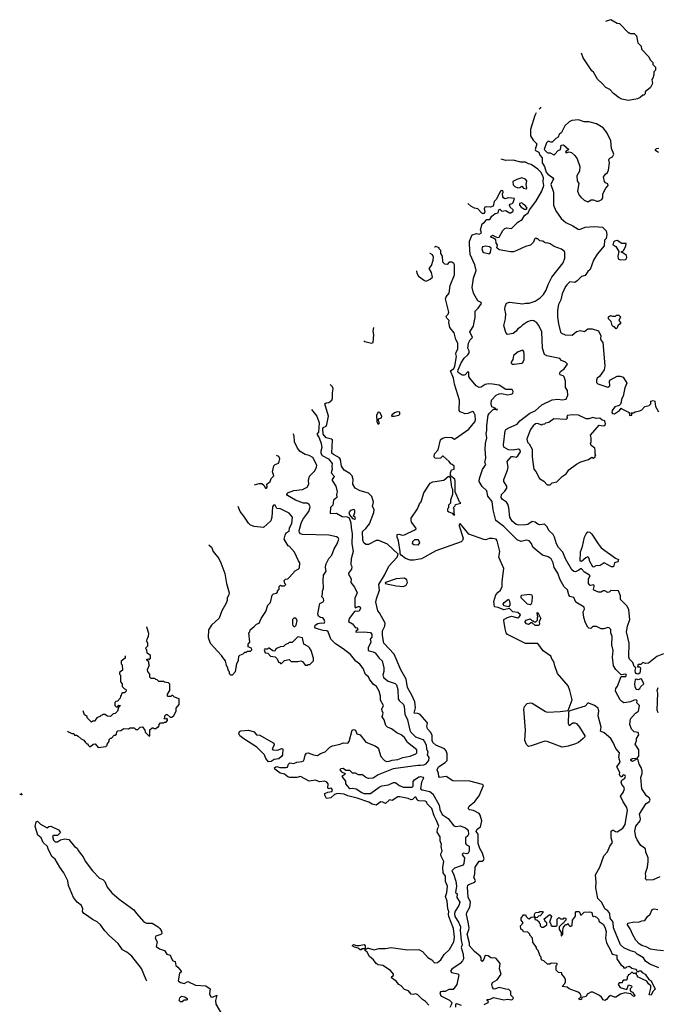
# Model space of a CAD drawing. Extents: x 1861455 to 2058065, y 200073 to 437907.
# Tile 186 of 256: x 1861455 to 1868199, y 318895 to 329308. Entities that reach past the tile are written whole.
import ezdxf

# ---------------------------------------------------------------- set-up
doc = ezdxf.new("R2010")
doc.units = 0

msp = doc.modelspace()

# ---------------------------------------------------------------- linework, layer by layer
at = {"layer": '0CON05XD'}
for points in [[(1867655, 329293), (1867663, 329297), (1867708, 329308), (1867775, 329270), (1867798, 329268), (1867895, 329170), (1867905, 329170), (1867915, 329160), (1867955, 329160), (1867977, 329137), (1867993, 329063), (1868028, 329028), (1868030, 328995), (1868110, 328915), (1868122, 328882), (1868150, 328855), (1868152, 328832), (1868180, 328805), (1868180, 328775), (1868160, 328755), (1868160, 328725), (1868152, 328688), (1868142, 328675), (1868147, 328633), (1868125, 328590), (1868070, 328545), (1868070, 328525), (1868055, 328510), (1868045, 328510), (1868017, 328483), (1867989, 328471), (1867895, 328453), (1867825, 328468), (1867795, 328482), (1867735, 328528), (1867695, 328568), (1867655, 328590), (1867615, 328632), (1867565, 328680), (1867523, 328753), (1867507, 328767), (1867413, 328905), (1867397, 328953)], [(1866919, 328322), (1866904, 328295), (1866859, 328145), (1866858, 328078), (1866884, 328035), (1866926, 327996), (1866905, 327935), (1866911, 327925), (1866944, 327905), (1866955, 327875), (1866980, 327845), (1866982, 327795), (1867004, 327754), (1867022, 327695), (1867039, 327675), (1867090, 327640), (1867102, 327625), (1867071, 327565), (1867101, 327485), (1867101, 327345), (1867127, 327285), (1867183, 327205), (1867232, 327162), (1867305, 327126), (1867361, 327091), (1867375, 327090), (1867435, 327113), (1867535, 327121), (1867620, 327115), (1867659, 327075), (1867666, 327035), (1867656, 326995), (1867640, 326975), (1867636, 326915), (1867563, 326827), (1867524, 326765), (1867490, 326665), (1867463, 326645), (1867436, 326604), (1867395, 326592), (1867352, 326545), (1867325, 326527), (1867275, 326534), (1867240, 326505), (1867227, 326485), (1867193, 326407), (1867179, 326345), (1867154, 326295), (1867144, 326235), (1867142, 326165), (1867152, 326092), (1867174, 326004), (1867185, 325992), (1867224, 325974), (1867297, 325973), (1867345, 326009), (1867385, 326019), (1867430, 326010), (1867465, 326039), (1867509, 326039), (1867575, 326018), (1867601, 325965), (1867597, 325935), (1867603, 325915), (1867623, 325893), (1867644, 325646), (1867636, 325605), (1867586, 325534), (1867562, 325515), (1867554, 325495), (1867555, 325470), (1867570, 325455), (1867677, 325423), (1867697, 325435), (1867694, 325485), (1867702, 325498), (1867774, 325536), (1867806, 325536), (1867836, 325526), (1867876, 325465), (1867856, 325414), (1867837, 325325), (1867820, 325295), (1867817, 325263), (1867809, 325241), (1867794, 325226), (1867751, 325215), (1867721, 325175), (1867717, 325155), (1867725, 325142), (1867745, 325140), (1867800, 325175), (1867815, 325200), (1867822, 325192), (1867900, 325155), (1867905, 325122), (1867930, 325125), (1867930, 325135), (1867920, 325145), (1867925, 325150), (1867945, 325150), (1867965, 325162), (1868015, 325170), (1868035, 325182), (1868065, 325216), (1868114, 325226), (1868130, 325245), (1868130, 325275), (1868155, 325282), (1868172, 325272), (1868178, 325218), (1868212, 325162)], [(1866966, 328384), (1866955, 328368), (1866948, 328360)], [(1867465, 327382), (1867498, 327402), (1867525, 327402), (1867555, 327388), (1867575, 327387), (1867612, 327405), (1867623, 327425), (1867623, 327467), (1867653, 327525), (1867678, 327555), (1867675, 327573), (1867652, 327582), (1867641, 327595), (1867631, 327645), (1867650, 327675), (1867670, 327690), (1867683, 327715), (1867693, 327795), (1867687, 327825), (1867690, 327835), (1867696, 327844), (1867725, 327856), (1867737, 327885), (1867713, 327945), (1867706, 328025), (1867666, 328116), (1867627, 328165), (1867555, 328206), (1867475, 328229), (1867425, 328229), (1867365, 328247), (1867295, 328241), (1867265, 328227), (1867222, 328185), (1867184, 328116), (1867162, 328095), (1867150, 328065), (1867125, 328051), (1867087, 328013), (1867071, 328011), (1867045, 328022), (1867025, 328006), (1867003, 327935), (1867035, 327902), (1867045, 327898), (1867065, 327901), (1867105, 327879), (1867116, 327884), (1867151, 327925), (1867174, 327936), (1867181, 327979), (1867205, 327984), (1867262, 327935), (1867233, 327917), (1867229, 327905), (1867235, 327900), (1867265, 327909), (1867292, 327902), (1867325, 327872), (1867350, 327835), (1867380, 327755), (1867377, 327705), (1867346, 327655), (1867352, 327602), (1867367, 327575), (1867353, 327495), (1867371, 327451), (1867391, 327431), (1867425, 327398), (1867465, 327382)], [(1868215, 327902), (1868192, 327915), (1868180, 327925), (1868180, 327935), (1868190, 327945), (1868215, 327948)], [(1868265, 322603), (1868195, 322573), (1868105, 322504), (1868075, 322498), (1868045, 322510), (1868025, 322488), (1867995, 322488), (1867990, 322465), (1868013, 322463), (1868021, 322451), (1868014, 322396), (1867995, 322388), (1867976, 322395), (1867969, 322405), (1867966, 322425), (1867973, 322453), (1867955, 322468), (1867938, 322508), (1867906, 322546), (1867899, 322565), (1867900, 322715), (1867874, 322835), (1867883, 322895), (1867909, 322965), (1867896, 323065), (1867880, 323105), (1867810, 323175), (1867810, 323215), (1867788, 323268), (1867708, 323272), (1867688, 323252), (1867675, 323250), (1867645, 323267), (1867625, 323267), (1867605, 323253), (1867575, 323254), (1867528, 323275), (1867522, 323285), (1867532, 323315), (1867530, 323325), (1867525, 323330), (1867495, 323323), (1867485, 323327), (1867471, 323345), (1867472, 323395), (1867488, 323425), (1867482, 323435), (1867430, 323465), (1867395, 323500), (1867385, 323500), (1867370, 323485), (1867335, 323470), (1867315, 323473), (1867295, 323490), (1867229, 323605), (1867198, 323675), (1867154, 323725), (1867134, 323765), (1867111, 323835), (1867097, 323865), (1867051, 323905), (1867032, 323945), (1867005, 323971), (1866955, 323966), (1866935, 323971), (1866905, 323993), (1866875, 324000), (1866830, 323970), (1866806, 323964), (1866735, 323961), (1866705, 323969), (1866664, 324005), (1866640, 324045), (1866629, 324145), (1866616, 324185), (1866602, 324205), (1866562, 324235), (1866546, 324255), (1866549, 324285), (1866585, 324320), (1866606, 324355), (1866606, 324375), (1866576, 324425), (1866574, 324445), (1866614, 324545), (1866620, 324575), (1866610, 324635), (1866655, 324687), (1866675, 324689), (1866705, 324680), (1866725, 324694), (1866753, 324737), (1866747, 324755), (1866730, 324765), (1866674, 324754), (1866625, 324758), (1866576, 324786), (1866572, 324812), (1866591, 324959), (1866598, 324972), (1866628, 324992), (1866715, 325030), (1866745, 325066), (1866850, 325145), (1866905, 325171), (1866977, 325235), (1867085, 325288), (1867146, 325296), (1867195, 325289), (1867236, 325294), (1867252, 325338), (1867249, 325385), (1867229, 325419), (1867227, 325485), (1867215, 325530), (1867202, 325542), (1867171, 325551), (1867164, 325565), (1867175, 325586), (1867214, 325615), (1867247, 325665), (1867227, 325685), (1867184, 325704), (1867166, 325726), (1867031, 325751), (1867007, 325767), (1866984, 325834), (1866976, 326005), (1866947, 326075), (1866925, 326103), (1866892, 326122), (1866864, 326126), (1866826, 326114), (1866774, 326076), (1866752, 326055), (1866722, 326038), (1866705, 326012), (1866675, 325988), (1866615, 325980), (1866595, 326000), (1866577, 326075), (1866593, 326145), (1866596, 326196), (1866587, 326245), (1866588, 326275), (1866602, 326308), (1866635, 326322), (1866775, 326304), (1866805, 326311), (1866845, 326310), (1866905, 326332), (1866960, 326365), (1866995, 326402), (1867024, 326446), (1867045, 326508), (1867082, 326585), (1867203, 326735), (1867220, 326785), (1867220, 326845), (1867216, 326856), (1867185, 326882), (1867109, 326909), (1867065, 326938), (1867035, 326948), (1867023, 326943), (1867005, 326950), (1866987, 326967), (1866955, 326970), (1866935, 326990), (1866925, 326990), (1866915, 327000), (1866900, 326985), (1866890, 326955), (1866856, 326924), (1866805, 326908), (1866712, 326865), (1866676, 326854), (1866645, 326854), (1866525, 326873), (1866500, 326895), (1866508, 326925), (1866494, 326944), (1866489, 326979), (1866467, 326997), (1866442, 327005), (1866439, 327015), (1866455, 327029), (1866505, 327003), (1866525, 327006), (1866565, 327077), (1866585, 327101), (1866605, 327108), (1866655, 327098), (1866722, 327165), (1866770, 327195), (1866795, 327237), (1866834, 327266), (1866847, 327295), (1866915, 327386), (1866978, 327495), (1866998, 327555), (1866992, 327595), (1866996, 327635), (1866986, 327665), (1866965, 327696), (1866935, 327728), (1866865, 327776), (1866835, 327784), (1866805, 327800), (1866755, 327800), (1866675, 327823), (1866595, 327819), (1866546, 327831)], [(1866815, 327520), (1866820, 327525), (1866813, 327565), (1866817, 327605), (1866805, 327620), (1866765, 327635), (1866713, 327617), (1866672, 327595), (1866675, 327561), (1866693, 327543), (1866725, 327530), (1866746, 327534), (1866765, 327546), (1866785, 327527), (1866815, 327520)], [(1868225, 320243), (1868155, 320212), (1868088, 320208), (1868073, 320223), (1868078, 320245), (1868073, 320283), (1868093, 320345), (1868102, 320405), (1868101, 320445), (1868078, 320505), (1868075, 320540), (1868024, 320574), (1867984, 320634), (1867970, 320665), (1867962, 320725), (1867972, 320778), (1868018, 320835), (1868021, 320855), (1868009, 320905), (1868041, 320959), (1868082, 321018), (1868115, 321039), (1868124, 321055), (1868115, 321074), (1868085, 321099), (1868034, 321175), (1868024, 321295), (1868037, 321335), (1868037, 321365), (1868028, 321398), (1868006, 321435), (1867995, 321480), (1867985, 321490), (1867936, 321464), (1867919, 321475), (1867920, 321485), (1867934, 321495), (1867985, 321498), (1868002, 321518), (1868004, 321585), (1867964, 321645), (1867979, 321681), (1867977, 321705), (1868004, 321745), (1867995, 321770), (1867955, 321776), (1867925, 321803), (1867908, 321855), (1867916, 321915), (1867967, 321973), (1867998, 321995), (1868010, 322055), (1867983, 322083), (1867985, 322105), (1867975, 322115), (1867955, 322113), (1867915, 322095), (1867845, 322084), (1867825, 322096), (1867807, 322115), (1867757, 322205), (1867760, 322235), (1867778, 322258), (1867815, 322360), (1867865, 322363), (1867872, 322375), (1867865, 322386), (1867815, 322378), (1867761, 322435), (1867734, 322474), (1867724, 322565), (1867732, 322635), (1867718, 322695), (1867722, 322785), (1867708, 322825), (1867707, 322857), (1867690, 322875), (1867675, 322880), (1867633, 322867), (1867605, 322866), (1867555, 322892), (1867515, 322890), (1867495, 322870), (1867475, 322872), (1867462, 322885), (1867438, 322928), (1867421, 322985), (1867416, 323045), (1867430, 323075), (1867424, 323094), (1867338, 323148), (1867315, 323196), (1867275, 323206), (1867264, 323224), (1867249, 323279), (1867215, 323309), (1867170, 323385), (1867147, 323455), (1867108, 323515), (1867098, 323565), (1867076, 323606), (1867045, 323628), (1866983, 323643), (1866929, 323689), (1866881, 323731), (1866867, 323767), (1866845, 323795), (1866815, 323802), (1866760, 323790), (1866717, 323807), (1866575, 323949), (1866491, 324011), (1866463, 324125), (1866453, 324213), (1866407, 324267), (1866394, 324324), (1866345, 324372), (1866314, 324425), (1866318, 324455), (1866351, 324549), (1866384, 324605), (1866376, 324626), (1866386, 324675), (1866377, 324765), (1866381, 324825), (1866395, 324885), (1866387, 324933), (1866396, 324964), (1866396, 325015), (1866410, 325125), (1866424, 325146), (1866465, 325190), (1866490, 325190), (1866490, 325185), (1866505, 325180), (1866510, 325185), (1866490, 325190), (1866485, 325200), (1866450, 325215), (1866440, 325245), (1866444, 325285), (1866495, 325337), (1866525, 325350), (1866555, 325353), (1866615, 325341), (1866654, 325346), (1866669, 325355), (1866674, 325375), (1866662, 325395), (1866596, 325396), (1866525, 325441), (1866456, 325454), (1866415, 325457), (1866379, 325451), (1866335, 325420), (1866315, 325418), (1866282, 325435), (1866215, 325517), (1866206, 325535), (1866205, 325580), (1866195, 325583), (1866167, 325553), (1866155, 325548), (1866135, 325550), (1866094, 325575), (1866089, 325585), (1866091, 325605), (1866123, 325677), (1866155, 325729), (1866196, 325764), (1866209, 325785), (1866209, 325805), (1866194, 325834), (1866200, 325885), (1866218, 325922), (1866243, 325945), (1866217, 326005), (1866253, 326065), (1866258, 326092), (1866272, 326158), (1866273, 326225), (1866305, 326258), (1866338, 326305), (1866334, 326315), (1866300, 326335), (1866271, 326385), (1866256, 326416), (1866241, 326475), (1866254, 326575), (1866284, 326655), (1866269, 326715), (1866221, 326825), (1866211, 326935), (1866214, 326966), (1866239, 327031), (1866285, 327047), (1866315, 327038), (1866338, 327055), (1866329, 327085), (1866345, 327148), (1866370, 327165), (1866394, 327196), (1866426, 327194), (1866449, 327231), (1866485, 327259), (1866516, 327264), (1866524, 327296), (1866533, 327305), (1866555, 327281), (1866595, 327288), (1866635, 327264), (1866648, 327265), (1866675, 327284), (1866674, 327295), (1866641, 327325), (1866636, 327345), (1866642, 327358), (1866665, 327363), (1866675, 327374), (1866688, 327415), (1866625, 327424), (1866585, 327413), (1866572, 327422), (1866564, 327434), (1866560, 327465), (1866568, 327485), (1866565, 327502), (1866545, 327496), (1866534, 327485), (1866499, 327411), (1866473, 327385), (1866463, 327337), (1866435, 327325), (1866395, 327330), (1866373, 327325), (1866366, 327306), (1866374, 327275), (1866365, 327258), (1866355, 327253), (1866341, 327261), (1866299, 327309), (1866265, 327316), (1866225, 327336), (1866195, 327363), (1866193, 327364)], [(1866795, 327303), (1866815, 327304), (1866821, 327315), (1866805, 327340), (1866779, 327355), (1866765, 327371), (1866742, 327365), (1866740, 327345), (1866759, 327325), (1866795, 327303)], [(1867805, 326767), (1867865, 326773), (1867875, 326792), (1867872, 326815), (1867835, 326842), (1867820, 326845), (1867820, 326855), (1867835, 326858), (1867845, 326870), (1867866, 326915), (1867870, 326940), (1867825, 326941), (1867775, 326971), (1867746, 326965), (1867736, 326955), (1867727, 326927), (1867759, 326909), (1867792, 326855), (1867782, 326805), (1867785, 326778), (1867805, 326767)], [(1868215, 319282), (1868120, 319320), (1868075, 319352), (1868053, 319385), (1867986, 319425), (1867965, 319445), (1867915, 319459), (1867845, 319493), (1867809, 319525), (1867736, 319705), (1867730, 319765), (1867699, 319805), (1867696, 319856), (1867675, 319884), (1867645, 319906), (1867611, 319971), (1867570, 320015), (1867549, 320125), (1867552, 320185), (1867546, 320265), (1867592, 320345), (1867634, 320465), (1867673, 320507), (1867695, 320567), (1867723, 320605), (1867710, 320655), (1867710, 320725), (1867723, 320737), (1867735, 320738), (1867755, 320722), (1867775, 320718), (1867835, 320757), (1867857, 320795), (1867875, 320907), (1867884, 320945), (1867877, 320977), (1867837, 321035), (1867810, 321095), (1867836, 321134), (1867851, 321175), (1867846, 321195), (1867825, 321220), (1867816, 321245), (1867824, 321266), (1867855, 321288), (1867862, 321305), (1867858, 321315), (1867845, 321320), (1867835, 321318), (1867825, 321302), (1867815, 321300), (1867805, 321307), (1867799, 321325), (1867801, 321345), (1867772, 321405), (1867806, 321455), (1867790, 321505), (1867799, 321555), (1867760, 321600), (1867733, 321665), (1867706, 321706), (1867636, 321766), (1867598, 321785), (1867606, 321825), (1867573, 321945), (1867579, 321995), (1867574, 322025), (1867533, 322055), (1867475, 322081), (1867465, 322080), (1867435, 322048), (1867272, 321998), (1867260, 321985), (1867256, 321866), (1867265, 321842), (1867305, 321870), (1867325, 321872), (1867344, 321864), (1867376, 321826), (1867432, 321735), (1867432, 321725), (1867416, 321705), (1867365, 321664), (1867335, 321650), (1867255, 321624), (1867193, 321613), (1867035, 321676), (1867008, 321678), (1866865, 321628), (1866835, 321623), (1866815, 321642), (1866798, 321685), (1866803, 321795), (1866788, 322015), (1866795, 322043), (1866823, 322075), (1866855, 322083), (1866875, 322080), (1867015, 321991), (1867035, 321986), (1867170, 321990), (1867228, 321998), (1867257, 322003), (1867298, 322115), (1867274, 322215), (1867255, 322262), (1867144, 322394), (1867114, 322475), (1867105, 322520), (1867085, 322540), (1867074, 322575), (1866992, 322632), (1866935, 322710), (1866805, 322710), (1866613, 322805), (1866601, 322825), (1866590, 322865), (1866574, 322955), (1866577, 322965), (1866613, 322987), (1866655, 322999), (1866725, 322983), (1866742, 322995), (1866750, 323015), (1866725, 323038), (1866670, 323045), (1866635, 323080), (1866575, 323066), (1866515, 323091), (1866478, 323098), (1866469, 323155), (1866492, 323225), (1866516, 323254), (1866541, 323275), (1866556, 323314), (1866556, 323365), (1866576, 323504), (1866521, 323625), (1866534, 323685), (1866506, 323796), (1866494, 323814), (1866455, 323820), (1866419, 323821), (1866385, 323808), (1866365, 323809), (1866206, 323866), (1866115, 323978), (1866103, 323967), (1866104, 323955), (1866144, 323825), (1866139, 323801), (1866125, 323784), (1865855, 323692), (1865704, 323606), (1865625, 323591), (1865585, 323591), (1865535, 323609), (1865488, 323645), (1865478, 323658), (1865480, 323685), (1865462, 323795), (1865448, 323835), (1865448, 323862), (1865465, 323867), (1865505, 323856), (1865525, 323859), (1865635, 323911), (1865648, 323922), (1865646, 323935), (1865600, 323995), (1865594, 324015), (1865596, 324035), (1865664, 324135), (1865684, 324186), (1865701, 324209), (1865728, 324305), (1865798, 324405), (1865825, 324420), (1865942, 324438), (1865985, 324478), (1865995, 324480), (1866008, 324468), (1866022, 324365), (1866032, 324342), (1866032, 324285), (1866013, 324227), (1866010, 324195), (1865990, 324175), (1865990, 324145), (1865980, 324135), (1865980, 324115), (1865992, 324102), (1866028, 324088), (1866042, 324072), (1866058, 324072), (1866050, 324085), (1866050, 324135), (1866040, 324145), (1866060, 324165), (1866065, 324180), (1866120, 324195), (1866108, 324208), (1866060, 324315), (1866062, 324425), (1866057, 324447), (1866012, 324482), (1866010, 324515), (1866022, 324548), (1866050, 324555), (1866050, 324585), (1866030, 324605), (1866015, 324610), (1865996, 324636), (1865935, 324690), (1865925, 324690), (1865905, 324672), (1865865, 324667), (1865845, 324670), (1865838, 324685), (1865843, 324715), (1865880, 324760), (1865905, 324865), (1865925, 324882), (1865965, 324894), (1866025, 324889), (1866055, 324872), (1866065, 324877), (1866204, 324976), (1866267, 325055), (1866274, 325075), (1866271, 325125), (1866255, 325159), (1866245, 325164), (1866195, 325144), (1866165, 325141), (1866115, 325159), (1866104, 325175), (1866106, 325285), (1866053, 325453), (1866043, 325515), (1866013, 325595), (1866045, 325618), (1866058, 325645), (1866075, 325745), (1866067, 325775), (1866070, 325790), (1866090, 325825), (1866089, 325885), (1866066, 325926), (1866051, 325995), (1866004, 326054), (1865994, 326105), (1865997, 326127), (1865972, 326152), (1865967, 326165), (1865968, 326175), (1865988, 326195), (1865992, 326215), (1865959, 326355), (1865965, 326378), (1865996, 326414), (1866007, 326495), (1866055, 326610), (1866052, 326715), (1866045, 326730), (1866025, 326742), (1865998, 326742), (1865975, 326720), (1865952, 326722), (1865930, 326745), (1865927, 326807), (1865910, 326835), (1865910, 326865), (1865890, 326885), (1865890, 326895), (1865855, 326910), (1865847, 326903), (1865843, 326902)], [(1866425, 326830), (1866436, 326845), (1866442, 326892), (1866424, 326904), (1866385, 326912), (1866351, 326905), (1866344, 326885), (1866355, 326852), (1866365, 326844), (1866425, 326830)], [(1865652, 326650), (1865655, 326628), (1865674, 326595), (1865735, 326548), (1865755, 326544), (1865798, 326565), (1865820, 326585), (1865811, 326635), (1865787, 326675), (1865812, 326708), (1865829, 326765), (1865830, 326795), (1865821, 326821), (1865795, 326836), (1865792, 326836)], [(1867765, 326040), (1867745, 326060), (1867735, 326060), (1867722, 326072), (1867710, 326115), (1867682, 326145), (1867682, 326165), (1867705, 326180), (1867725, 326172), (1867755, 326172), (1867768, 326182), (1867792, 326182), (1867808, 326165), (1867792, 326125), (1867808, 326105), (1867808, 326095), (1867781, 326069), (1867775, 326050), (1867765, 326040)], [(1865093, 325913), (1865105, 325903), (1865175, 325888), (1865192, 325895), (1865200, 325975), (1865194, 326015), (1865200, 326054)], [(1866663, 325663), (1866685, 325664), (1866766, 325674), (1866777, 325683), (1866789, 325715), (1866792, 325775), (1866788, 325798), (1866775, 325812), (1866726, 325795), (1866678, 325755), (1866671, 325715), (1866652, 325685), (1866652, 325675), (1866663, 325663)], [(1866367, 318893), (1866410, 318915), (1866412, 318925), (1866400, 318935), (1866400, 318945), (1866431, 318949), (1866465, 318968), (1866575, 318942), (1866615, 318949), (1866655, 318943), (1866670, 318950), (1866676, 318965), (1866651, 318991), (1866650, 319030), (1866627, 319053), (1866595, 319054), (1866525, 319072), (1866475, 319056), (1866465, 319059), (1866454, 319075), (1866449, 319105), (1866454, 319126), (1866505, 319153), (1866548, 319215), (1866529, 319269), (1866537, 319325), (1866495, 319378), (1866477, 319387), (1866455, 319382), (1866438, 319385), (1866408, 319408), (1866385, 319412), (1866374, 319405), (1866365, 319372), (1866345, 319348), (1866337, 319357), (1866336, 319385), (1866326, 319405), (1866264, 319454), (1866213, 319513), (1866213, 319543), (1866189, 319635), (1866206, 319684), (1866207, 319705), (1866199, 319765), (1866179, 319845), (1866183, 319865), (1866216, 319924), (1866224, 319975), (1866199, 320029), (1866192, 320135), (1866196, 320154), (1866205, 320163), (1866269, 320185), (1866274, 320205), (1866257, 320235), (1866267, 320275), (1866272, 320345), (1866315, 320408), (1866345, 320410), (1866360, 320420), (1866367, 320435), (1866350, 320495), (1866323, 320543), (1866304, 320594), (1866304, 320694), (1866284, 320724), (1866295, 320747), (1866329, 320771), (1866344, 320835), (1866326, 320895), (1866313, 320913), (1866256, 320946), (1866211, 320951), (1866202, 320962), (1866201, 320975), (1866209, 320991), (1866269, 321041), (1866315, 321098), (1866359, 321209), (1866349, 321219), (1866215, 321256), (1866035, 321259), (1865965, 321303), (1865894, 321294), (1865887, 321305), (1865886, 321336), (1865870, 321375), (1865886, 321405), (1865955, 321452), (1865975, 321475), (1865977, 321545), (1865967, 321577), (1865948, 321598), (1865855, 321635), (1865824, 321664), (1865818, 321685), (1865819, 321739), (1865805, 321769), (1865768, 321808), (1865762, 321835), (1865767, 321865), (1865763, 321875), (1865689, 321959), (1865665, 321970), (1865628, 321975), (1865640, 322030), (1865633, 322095), (1865607, 322157), (1865556, 322245), (1865544, 322334), (1865485, 322433), (1865415, 322598), (1865307, 322715), (1865292, 322795), (1865293, 322845), (1865316, 322895), (1865320, 322925), (1865260, 323035), (1865242, 323055), (1865222, 323148), (1865227, 323183), (1865262, 323275), (1865252, 323335), (1865314, 323435), (1865360, 323530), (1865446, 323625), (1865458, 323655), (1865345, 323761), (1865255, 323800), (1865225, 323800), (1865144, 323756), (1865115, 323757), (1865094, 323775), (1865084, 323805), (1865080, 323895), (1865115, 323925), (1865153, 323975), (1865199, 324095), (1865203, 324127), (1865188, 324158), (1865197, 324205), (1865178, 324265), (1865145, 324302), (1865055, 324326), (1865004, 324355), (1864980, 324395), (1864982, 324445), (1864970, 324485), (1864945, 324510), (1864885, 324542), (1864857, 324587), (1864848, 324655), (1864839, 324675), (1864775, 324708), (1864756, 324725), (1864764, 324864), (1864752, 324872), (1864695, 324887), (1864664, 324925), (1864660, 324985), (1864665, 324995), (1864695, 325010), (1864704, 325025), (1864722, 325115), (1864684, 325245), (1864695, 325254), (1864725, 325258), (1864757, 325285), (1864764, 325305), (1864762, 325362), (1864771, 325405), (1864764, 325425), (1864740, 325448)], [(1864540, 325184), (1864599, 325115), (1864621, 325045), (1864614, 324946), (1864596, 324925), (1864624, 324885), (1864644, 324826), (1864652, 324782), (1864639, 324745), (1864639, 324725), (1864655, 324699), (1864720, 324665), (1864761, 324615), (1864755, 324585), (1864759, 324555), (1864750, 324515), (1864779, 324485), (1864780, 324475), (1864760, 324445), (1864760, 324435), (1864798, 324375), (1864814, 324316), (1864807, 324285), (1864810, 324255), (1864774, 324226), (1864768, 324175), (1864742, 324148), (1864740, 324090), (1864745, 324084), (1864805, 324089), (1864864, 324054), (1864919, 324049), (1864940, 324040), (1864957, 323987), (1864959, 323935), (1864973, 323873), (1864968, 323765), (1864982, 323685), (1864962, 323605), (1864957, 323547), (1864968, 323525), (1864966, 323495), (1864934, 323456), (1864932, 323445), (1864961, 323395), (1864958, 323355), (1864997, 323305), (1865024, 323245), (1865001, 323189), (1864998, 323098), (1865005, 323089), (1865035, 323102), (1865053, 323103), (1865061, 323085), (1865046, 323054), (1865025, 323050), (1865005, 323054), (1864995, 323048), (1864940, 322975), (1864931, 322945), (1864975, 322917), (1865005, 322878), (1865025, 322879), (1865030, 322855), (1865013, 322845), (1865010, 322835), (1865015, 322829), (1865093, 322833), (1865165, 322826), (1865181, 322805), (1865181, 322779), (1865160, 322755), (1865167, 322725), (1865142, 322665), (1865141, 322641), (1865152, 322632), (1865194, 322624), (1865213, 322613), (1865257, 322557), (1865287, 322527), (1865307, 322455), (1865307, 322415), (1865296, 322375), (1865306, 322346), (1865352, 322312), (1865425, 322287), (1865440, 322275), (1865453, 322225), (1865459, 322125), (1865468, 322108), (1865514, 322064), (1865522, 322045), (1865530, 321965), (1865555, 321905), (1865581, 321795), (1865592, 321772), (1865641, 321725), (1865718, 321695), (1865735, 321675), (1865754, 321635), (1865758, 321598), (1865771, 321565), (1865765, 321535), (1865781, 321505), (1865777, 321475), (1865747, 321433), (1865725, 321423), (1865695, 321422), (1865665, 321422), (1865405, 321385), (1865248, 321322), (1865195, 321287), (1865144, 321284), (1865115, 321292), (1865080, 321320), (1865040, 321320), (1865005, 321341), (1864975, 321338), (1864945, 321367), (1864905, 321369), (1864875, 321388), (1864850, 321385), (1864840, 321375), (1864857, 321355), (1864896, 321335), (1864893, 321325), (1864862, 321305), (1864902, 321255), (1864901, 321225), (1864935, 321186), (1864945, 321178), (1864975, 321181), (1865015, 321175), (1865073, 321135), (1865095, 321126), (1865165, 321124), (1865257, 321193), (1865285, 321204), (1865355, 321215), (1865408, 321242), (1865425, 321241), (1865445, 321229), (1865468, 321208), (1865515, 321192), (1865605, 321191), (1865617, 321203), (1865618, 321252), (1865630, 321270), (1865675, 321302), (1865695, 321305), (1865717, 321297), (1865726, 321285), (1865705, 321245), (1865693, 321173), (1865712, 321162), (1865791, 321145), (1865825, 321121), (1865891, 321001), (1865898, 320955), (1865923, 320903), (1865985, 320859), (1866045, 320781), (1866066, 320774), (1866115, 320781), (1866170, 320760), (1866198, 320735), (1866203, 320695), (1866195, 320678), (1866170, 320655), (1866171, 320595), (1866181, 320581), (1866207, 320567), (1866207, 320515), (1866197, 320495), (1866185, 320488), (1866146, 320494), (1866137, 320485), (1866136, 320475), (1866158, 320445), (1866152, 320385), (1866145, 320368), (1866113, 320357), (1866055, 320335), (1866026, 320305), (1866043, 320275), (1866068, 320198), (1866073, 320145), (1866065, 320078), (1866082, 320065), (1866079, 320025), (1866109, 319975), (1866100, 319940), (1866059, 319881), (1866052, 319855), (1866058, 319825), (1866097, 319765), (1866116, 319716), (1866114, 319675), (1866123, 319575), (1866135, 319525), (1866124, 319495), (1866144, 319426), (1866148, 319375), (1866138, 319355), (1866113, 319327), (1866025, 319267), (1866013, 319245), (1866022, 319232), (1866088, 319218), (1866098, 319208), (1866078, 319105), (1866038, 319052), (1865995, 319050), (1865955, 319031), (1865925, 319031), (1865905, 319026), (1865899, 319015), (1865910, 318985), (1865999, 318939), (1866024, 318915), (1866021, 318895), (1866005, 318860)], [(1865255, 325032), (1865262, 325045), (1865250, 325065), (1865250, 325085), (1865283, 325097), (1865286, 325114), (1865265, 325152), (1865245, 325158), (1865230, 325125), (1865233, 325057), (1865244, 325034), (1865255, 325032)], [(1865415, 325114), (1865466, 325124), (1865474, 325135), (1865476, 325156), (1865449, 325161), (1865419, 325151), (1865390, 325125), (1865388, 325115), (1865415, 325114)], [(1867035, 324388), (1867065, 324390), (1867085, 324410), (1867135, 324420), (1867194, 324476), (1867236, 324504), (1867264, 324546), (1867345, 324608), (1867388, 324632), (1867472, 324658), (1867505, 324680), (1867525, 324672), (1867540, 324685), (1867540, 324695), (1867550, 324705), (1867540, 324715), (1867542, 324755), (1867538, 324775), (1867500, 324805), (1867492, 324825), (1867500, 324845), (1867500, 324885), (1867492, 324915), (1867585, 325018), (1867625, 325012), (1867645, 325017), (1867651, 325035), (1867642, 325065), (1867615, 325072), (1867592, 325092), (1867555, 325090), (1867515, 325100), (1867475, 325087), (1867445, 325087), (1867365, 325126), (1867305, 325130), (1867245, 325120), (1867240, 325105), (1867250, 325095), (1867235, 325080), (1867103, 325087), (1867052, 325048), (1867015, 325040), (1867005, 325030), (1866983, 325027), (1866975, 325020), (1866935, 325036), (1866912, 325035), (1866885, 325012), (1866857, 324975), (1866820, 324875), (1866825, 324840), (1866843, 324823), (1866876, 324766), (1866874, 324685), (1866887, 324603), (1866893, 324555), (1866915, 324530), (1866952, 324455), (1866998, 324428), (1867035, 324388)], [(1865147, 321033), (1865025, 321076), (1864925, 321101), (1864885, 321117), (1864815, 321124), (1864785, 321114), (1864745, 321079), (1864701, 321071), (1864684, 321106), (1864684, 321126), (1864715, 321140), (1864755, 321146), (1864764, 321155), (1864755, 321175), (1864745, 321180), (1864725, 321175), (1864715, 321182), (1864718, 321225), (1864705, 321245), (1864677, 321253), (1864625, 321249), (1864585, 321266), (1864515, 321255), (1864425, 321304), (1864386, 321294), (1864313, 321293), (1864291, 321301), (1864255, 321330), (1864210, 321340), (1864152, 321382), (1864150, 321395), (1864165, 321407), (1864175, 321411), (1864205, 321401), (1864272, 321398), (1864287, 321403), (1864297, 321435), (1864312, 321448), (1864355, 321443), (1864385, 321456), (1864438, 321462), (1864455, 321471), (1864465, 321485), (1864475, 321530), (1864488, 321552), (1864505, 321553), (1864562, 321532), (1864605, 321526), (1864635, 321546), (1864687, 321565), (1864736, 321614), (1864765, 321629), (1864843, 321647), (1864875, 321660), (1864924, 321656), (1864940, 321675), (1864973, 321795), (1864985, 321800), (1865008, 321795), (1865020, 321755), (1865055, 321743), (1865117, 321667), (1865215, 321629), (1865240, 321610), (1865250, 321595), (1865274, 321515), (1865315, 321472), (1865333, 321463), (1865362, 321465), (1865395, 321478), (1865455, 321484), (1865508, 321505), (1865585, 321519), (1865645, 321544), (1865657, 321555), (1865657, 321585), (1865556, 321665), (1865543, 321687), (1865525, 321715), (1865490, 321745), (1865443, 321765), (1865388, 321808), (1865345, 321826), (1865326, 321845), (1865309, 321905), (1865290, 321935), (1865299, 321975), (1865287, 321997), (1865285, 322015), (1865301, 322055), (1865272, 322112), (1865271, 322155), (1865258, 322208), (1865227, 322255), (1865192, 322282), (1865154, 322335), (1865145, 322357), (1865114, 322384), (1865086, 322445), (1865052, 322492), (1865009, 322525), (1864954, 322594), (1864877, 322655), (1864795, 322707), (1864747, 322755), (1864719, 322835), (1864705, 322844), (1864665, 322848), (1864615, 322861), (1864585, 322874), (1864576, 322885), (1864581, 322905), (1864607, 322923), (1864645, 322928), (1864675, 322924), (1864682, 322938), (1864675, 322965), (1864662, 322982), (1864635, 322987), (1864615, 322999), (1864608, 323025), (1864628, 323132), (1864665, 323152), (1864673, 323165), (1864669, 323185), (1864652, 323205), (1864659, 323235), (1864656, 323265), (1864668, 323295), (1864663, 323375), (1864669, 323435), (1864695, 323475), (1864690, 323515), (1864694, 323545), (1864725, 323608), (1864756, 323644), (1864780, 323710), (1864814, 323766), (1864829, 323815), (1864825, 323827), (1864805, 323840), (1864725, 323856), (1864445, 323862), (1864425, 323869), (1864414, 323885), (1864412, 323905), (1864435, 323995), (1864455, 324034), (1864514, 324105), (1864526, 324156), (1864515, 324182), (1864495, 324196), (1864455, 324194), (1864372, 324225), (1864288, 324275), (1864282, 324285), (1864288, 324305), (1864355, 324329), (1864445, 324340), (1864496, 324364), (1864512, 324395), (1864509, 324435), (1864519, 324481), (1864575, 324538), (1864594, 324575), (1864597, 324595), (1864555, 324676), (1864515, 324700), (1864475, 324708), (1864422, 324742), (1864394, 324775), (1864361, 324845), (1864357, 324907), (1864346, 324927)], [(1863937, 324388), (1863987, 324403), (1864015, 324402), (1864036, 324386), (1864055, 324353), (1864065, 324354), (1864071, 324365), (1864068, 324395), (1864104, 324425), (1864116, 324454), (1864142, 324485), (1864130, 324525), (1864142, 324588), (1864158, 324605), (1864192, 324618), (1864201, 324635), (1864206, 324665), (1864195, 324687), (1864172, 324698)], [(1863456, 323754), (1863485, 323728), (1863502, 323682), (1863561, 323611), (1863583, 323565), (1863625, 323450), (1863643, 323345), (1863670, 323245), (1863667, 323225), (1863648, 323195), (1863648, 323165), (1863635, 323130), (1863593, 323055), (1863565, 322980), (1863484, 322906), (1863452, 322855), (1863448, 322775), (1863470, 322715), (1863590, 322585), (1863590, 322575), (1863627, 322527), (1863638, 322478), (1863650, 322465), (1863660, 322425), (1863670, 322415), (1863672, 322392), (1863685, 322380), (1863705, 322380), (1863738, 322415), (1863753, 322495), (1863770, 322535), (1863774, 322576), (1863785, 322588), (1863818, 322602), (1863835, 322620), (1863855, 322620), (1863865, 322630), (1863895, 322630), (1863910, 322645), (1863905, 322660), (1863870, 322675), (1863870, 322705), (1863890, 322725), (1863880, 322825), (1863890, 322835), (1863894, 322856), (1863935, 322892), (1863960, 322915), (1863988, 322925), (1864008, 322975), (1864060, 323050), (1864079, 323115), (1864108, 323145), (1864125, 323220), (1864140, 323235), (1864167, 323243), (1864180, 323255), (1864180, 323265), (1864200, 323285), (1864200, 323315), (1864212, 323328), (1864225, 323320), (1864255, 323320), (1864270, 323335), (1864260, 323345), (1864252, 323378), (1864265, 323390), (1864290, 323395), (1864355, 323460), (1864360, 323475), (1864400, 323495), (1864415, 323510), (1864418, 323565), (1864402, 323585), (1864362, 323675), (1864310, 323735), (1864294, 323744), (1864252, 323815), (1864263, 323857), (1864275, 323880), (1864305, 323900), (1864307, 323935), (1864335, 323980), (1864340, 324045), (1864305, 324089), (1864215, 324134), (1864175, 324140), (1864156, 324175), (1864140, 324175), (1864130, 324155), (1864122, 324045), (1864112, 324008), (1864035, 323938), (1863935, 323947), (1863895, 323962), (1863874, 323984), (1863826, 324056), (1863786, 324106), (1863764, 324159)], [(1864995, 324027), (1865005, 324034), (1865003, 324045), (1864986, 324056), (1865000, 324095), (1864999, 324119), (1864985, 324128), (1864952, 324118), (1864937, 324095), (1864943, 324073), (1864975, 324032), (1864995, 324027)], [(1867525, 323518), (1867515, 323522), (1867485, 323577), (1867475, 323618), (1867465, 323628), (1867442, 323618), (1867395, 323577), (1867381, 323581), (1867385, 323680), (1867407, 323735), (1867428, 323835), (1867445, 323870), (1867465, 323890), (1867485, 323888), (1867505, 323868), (1867573, 323763), (1867605, 323723), (1867755, 323612), (1867788, 323598), (1867780, 323575), (1867745, 323562), (1867735, 323522), (1867715, 323522), (1867635, 323562), (1867595, 323534), (1867548, 323532), (1867525, 323518)], [(1865665, 323750), (1865623, 323753), (1865610, 323765), (1865612, 323788), (1865635, 323810), (1865665, 323810), (1865677, 323797), (1865682, 323775), (1865665, 323750)], [(1865515, 323314), (1865543, 323327), (1865556, 323355), (1865551, 323385), (1865525, 323402), (1865437, 323393), (1865325, 323356), (1865320, 323345), (1865435, 323321), (1865515, 323314)], [(1866855, 323118), (1866825, 323127), (1866760, 323195), (1866760, 323215), (1866767, 323223), (1866845, 323234), (1866870, 323225), (1866876, 323205), (1866871, 323155), (1866864, 323126), (1866855, 323118)], [(1866625, 323100), (1866575, 323110), (1866567, 323125), (1866578, 323145), (1866625, 323178), (1866637, 323157), (1866640, 323135), (1866640, 323115), (1866625, 323100)], [(1866945, 322900), (1866905, 322902), (1866875, 322930), (1866865, 322930), (1866835, 322912), (1866815, 322920), (1866800, 322935), (1866800, 322945), (1866813, 322957), (1866855, 322970), (1866875, 322950), (1866885, 322950), (1866895, 322940), (1866915, 322940), (1866932, 322958), (1866933, 322987), (1866940, 322995), (1866933, 323003), (1866930, 323025), (1866920, 323035), (1866935, 323040), (1866968, 322975), (1866950, 322945), (1866952, 322915), (1866945, 322900)], [(1864365, 322890), (1864380, 322905), (1864390, 322955), (1864375, 322978), (1864355, 322980), (1864340, 322965), (1864340, 322915), (1864345, 322900), (1864355, 322890), (1864365, 322890)], [(1861962, 321783), (1861970, 321775), (1862005, 321760), (1862028, 321758), (1862035, 321740), (1862055, 321740), (1862072, 321732), (1862105, 321702), (1862135, 321690), (1862150, 321665), (1862165, 321650), (1862175, 321650), (1862180, 321635), (1862193, 321623), (1862205, 321620), (1862233, 321647), (1862255, 321650), (1862285, 321610), (1862365, 321620), (1862380, 321635), (1862380, 321645), (1862400, 321675), (1862400, 321695), (1862415, 321710), (1862425, 321710), (1862455, 321740), (1862465, 321740), (1862478, 321752), (1862482, 321778), (1862493, 321787), (1862525, 321792), (1862558, 321812), (1862605, 321808), (1862625, 321820), (1862665, 321820), (1862685, 321800), (1862705, 321800), (1862730, 321825), (1862755, 321830), (1862780, 321795), (1862782, 321772), (1862825, 321730), (1862830, 321735), (1862832, 321798), (1862855, 321820), (1862865, 321820), (1862875, 321810), (1862895, 321810), (1862915, 321830), (1862925, 321830), (1862930, 321855), (1862945, 321870), (1862975, 321870), (1862985, 321880), (1863005, 321880), (1863020, 321895), (1863015, 321920), (1863005, 321910), (1862980, 321915), (1862990, 321925), (1862990, 321945), (1863005, 321960), (1863015, 321960), (1863045, 321930), (1863065, 321930), (1863085, 321950), (1863110, 321995), (1863110, 322025), (1863142, 322065), (1863140, 322125), (1863093, 322143), (1863075, 322160), (1863065, 322160), (1863055, 322150), (1863025, 322150), (1863020, 322155), (1863020, 322175), (1863042, 322215), (1863042, 322282), (1863030, 322295), (1862985, 322300), (1862975, 322310), (1862925, 322310), (1862908, 322328), (1862895, 322330), (1862885, 322340), (1862845, 322340), (1862830, 322355), (1862830, 322385), (1862810, 322415), (1862808, 322435), (1862828, 322485), (1862820, 322495), (1862820, 322515), (1862800, 322535), (1862800, 322545), (1862815, 322550), (1862828, 322542), (1862840, 322555), (1862840, 322585), (1862805, 322610), (1862800, 322645), (1862790, 322655), (1862792, 322668), (1862810, 322685), (1862812, 322712), (1862800, 322735), (1862803, 322757), (1862818, 322788), (1862820, 322815), (1862800, 322885), (1862799, 322886)], [(1864495, 322482), (1864505, 322490), (1864525, 322490), (1864538, 322502), (1864562, 322528), (1864562, 322555), (1864536, 322635), (1864520, 322665), (1864505, 322680), (1864460, 322705), (1864445, 322770), (1864395, 322780), (1864338, 322722), (1864305, 322720), (1864295, 322710), (1864265, 322700), (1864245, 322680), (1864213, 322677), (1864178, 322662), (1864162, 322648), (1864155, 322630), (1864133, 322633), (1864095, 322660), (1864085, 322660), (1864075, 322650), (1864045, 322650), (1864040, 322645), (1864052, 322612), (1864078, 322608), (1864108, 322578), (1864158, 322568), (1864178, 322548), (1864192, 322512), (1864205, 322510), (1864215, 322500), (1864225, 322500), (1864255, 322530), (1864305, 322540), (1864325, 322520), (1864395, 322520), (1864427, 322527), (1864450, 322515), (1864475, 322482), (1864495, 322482)], [(1862566, 322579), (1862570, 322575), (1862570, 322555), (1862530, 322525), (1862530, 322495), (1862540, 322485), (1862542, 322428), (1862510, 322405), (1862510, 322385), (1862520, 322375), (1862520, 322305), (1862540, 322285), (1862540, 322255), (1862565, 322230), (1862578, 322228), (1862580, 322205), (1862565, 322190), (1862545, 322190), (1862532, 322178), (1862530, 322165), (1862520, 322155), (1862518, 322132), (1862488, 322102), (1862472, 322098), (1862460, 322085), (1862460, 322055), (1862475, 322040), (1862488, 322042), (1862505, 322060), (1862520, 322055), (1862500, 322035), (1862490, 321995), (1862465, 321970), (1862442, 321968), (1862415, 321940), (1862383, 321943), (1862355, 321960), (1862335, 321960), (1862328, 321952), (1862315, 321950), (1862308, 321942), (1862270, 321925), (1862245, 321890), (1862225, 321890), (1862215, 321880), (1862170, 321925), (1862168, 321938), (1862140, 321955), (1862125, 321998)], [(1867995, 322223), (1868015, 322233), (1868025, 322255), (1868055, 322285), (1868035, 322329), (1868025, 322336), (1867995, 322328), (1867975, 322332), (1867964, 322326), (1867956, 322284), (1867962, 322252), (1867975, 322227), (1867995, 322223)], [(1868208, 321978), (1868198, 322005), (1868204, 322185), (1868196, 322215), (1868206, 322245)], [(1864085, 321458), (1864058, 321495), (1864043, 321533), (1863963, 321613), (1863825, 321701), (1863782, 321735), (1863772, 321755), (1863781, 321779), (1863795, 321788), (1863875, 321794), (1863935, 321777), (1863960, 321745), (1863995, 321742), (1864135, 321660), (1864147, 321647), (1864148, 321635), (1864126, 321595), (1864132, 321585), (1864186, 321584), (1864225, 321600), (1864237, 321595), (1864234, 321535), (1864224, 321515), (1864195, 321490), (1864145, 321483), (1864115, 321461), (1864085, 321458)], [(1861466, 321129), (1861480, 321115), (1861475, 321110), (1861455, 321114)], [(1865783, 318885), (1865746, 318926), (1865715, 318947), (1865665, 318995), (1865645, 319005), (1865615, 319000), (1865595, 319002), (1865567, 319037), (1865525, 319050), (1865490, 319090), (1865466, 319106), (1865435, 319139), (1865388, 319175), (1865391, 319189), (1865409, 319201), (1865409, 319215), (1865375, 319253), (1865295, 319306), (1865245, 319314), (1865225, 319327), (1865196, 319366), (1865155, 319402), (1865130, 319445), (1865110, 319465), (1865110, 319480), (1865125, 319480), (1865135, 319490), (1865145, 319490), (1865205, 319470), (1865255, 319486), (1865324, 319486), (1865385, 319496), (1865555, 319470), (1865675, 319473), (1865714, 319454), (1865771, 319391), (1865815, 319366), (1865843, 319335), (1865873, 319337), (1865909, 319365), (1865945, 319423), (1865999, 319475), (1866048, 319555), (1866054, 319605), (1866044, 319695), (1865992, 319825), (1865989, 319845), (1865995, 319875), (1865983, 319903), (1865977, 319985), (1865957, 320035), (1865974, 320076), (1865981, 320145), (1865957, 320195), (1865959, 320249), (1865933, 320285), (1865930, 320345), (1865942, 320405), (1865908, 320468), (1865908, 320485), (1865922, 320515), (1865913, 320565), (1865917, 320585), (1865902, 320625), (1865902, 320665), (1865871, 320715), (1865875, 320750), (1865888, 320778), (1865861, 320845), (1865837, 320887), (1865814, 320965), (1865764, 321015), (1865756, 321035), (1865745, 321043), (1865675, 321046), (1865661, 321055), (1865645, 321084), (1865635, 321084), (1865609, 321061), (1865595, 321059), (1865565, 321071), (1865475, 321089), (1865455, 321088), (1865395, 321052), (1865365, 321056), (1865325, 321020), (1865295, 321033), (1865275, 321035), (1865225, 321000), (1865182, 321012), (1865147, 321033)], [(1862799, 319138), (1862794, 319155), (1862745, 319273), (1862640, 319405), (1862588, 319448), (1862541, 319471), (1862497, 319537), (1862405, 319618), (1862355, 319672), (1862310, 319735), (1862275, 319766), (1862225, 319792), (1862171, 319831), (1862134, 319855), (1862120, 319875), (1862124, 319905), (1862110, 319940), (1862063, 319975), (1862024, 320025), (1861970, 320150), (1861965, 320200), (1861921, 320285), (1861878, 320345), (1861829, 320429), (1861795, 320457), (1861755, 320540), (1861750, 320565), (1861703, 320605), (1861682, 320655), (1861647, 320685), (1861620, 320775), (1861630, 320825), (1861645, 320830), (1861675, 320800), (1861745, 320760), (1861763, 320777), (1861785, 320780), (1861865, 320741), (1861887, 320713), (1861855, 320680), (1861815, 320680), (1861802, 320668), (1861812, 320632), (1861832, 320612), (1861855, 320612), (1861886, 320634), (1861934, 320646), (1861975, 320639), (1862034, 320564), (1862063, 320545), (1862073, 320523), (1862108, 320475), (1862126, 320455), (1862147, 320407), (1862225, 320307), (1862300, 320230), (1862334, 320214), (1862356, 320195), (1862380, 320135), (1862430, 320075), (1862506, 320006), (1862664, 319895), (1862691, 319855), (1862767, 319767), (1862795, 319754), (1862855, 319752), (1862918, 319715), (1862938, 319695), (1862955, 319670), (1862960, 319645), (1862948, 319632), (1862895, 319616), (1862890, 319610), (1862889, 319595), (1862908, 319555), (1862900, 319505), (1862935, 319482), (1862985, 319464), (1863011, 319425), (1863047, 319415), (1863066, 319365), (1863075, 319354), (1863099, 319349), (1863105, 319304), (1863129, 319289), (1863163, 319245), (1863162, 319235), (1863145, 319223), (1863132, 319145), (1863155, 319126), (1863195, 319115), (1863235, 319136), (1863315, 319096), (1863425, 319091), (1863468, 319058), (1863461, 319005), (1863475, 318975), (1863495, 318969), (1863540, 318990), (1863526, 318934), (1863531, 318895), (1863599, 318775)], [(1867645, 318934), (1867625, 318941), (1867609, 318969), (1867588, 318988), (1867515, 319024), (1867495, 319022), (1867470, 319010), (1867458, 319002), (1867445, 318978), (1867402, 318968), (1867398, 318945), (1867375, 318942), (1867370, 318955), (1867388, 318972), (1867392, 318985), (1867382, 319005), (1867362, 319025), (1867265, 319060), (1867245, 319078), (1867192, 319082), (1867220, 319115), (1867228, 319132), (1867228, 319155), (1867220, 319175), (1867190, 319215), (1867188, 319228), (1867155, 319230), (1867130, 319255), (1867130, 319305), (1867140, 319315), (1867138, 319328), (1867075, 319330), (1867062, 319318), (1867038, 319318), (1867000, 319355), (1866982, 319362), (1866970, 319375), (1866970, 319395), (1866960, 319405), (1866940, 319465), (1866922, 319482), (1866920, 319495), (1866883, 319553), (1866880, 319595), (1866850, 319625), (1866850, 319635), (1866828, 319658), (1866785, 319662), (1866775, 319680), (1866755, 319690), (1866752, 319725), (1866780, 319755), (1866760, 319785), (1866760, 319805), (1866785, 319840), (1866805, 319840), (1866812, 319822), (1866832, 319802), (1866845, 319800), (1866863, 319817), (1866900, 319820), (1866900, 319845), (1866910, 319865), (1866945, 319868), (1866957, 319877), (1866986, 319876), (1866990, 319865), (1866958, 319832), (1866942, 319828), (1866928, 319812), (1866915, 319810), (1866900, 319820), (1866902, 319792), (1866925, 319790), (1866948, 319768), (1866950, 319755), (1866960, 319745), (1866960, 319725), (1866975, 319710), (1866995, 319710), (1867030, 319735), (1867030, 319755), (1867012, 319772), (1867010, 319785), (1867000, 319795), (1867055, 319840), (1867065, 319840), (1867080, 319825), (1867060, 319765), (1867070, 319755), (1867072, 319732), (1867085, 319720), (1867125, 319720), (1867138, 319732), (1867140, 319795), (1867152, 319808), (1867165, 319810), (1867175, 319800), (1867205, 319800), (1867215, 319810), (1867230, 319805), (1867230, 319785), (1867212, 319768), (1867208, 319752), (1867195, 319750), (1867160, 319715), (1867160, 319685), (1867180, 319655), (1867180, 319620), (1867185, 319620), (1867200, 319635), (1867200, 319675), (1867208, 319712), (1867232, 319738), (1867245, 319740), (1867255, 319750), (1867260, 319735), (1867275, 319720), (1867285, 319720), (1867298, 319732), (1867300, 319785), (1867332, 319828), (1867332, 319865), (1867340, 319875), (1867370, 319875), (1867380, 319865), (1867385, 319840), (1867398, 319842), (1867425, 319868), (1867485, 319872), (1867506, 319866), (1867512, 319832), (1867523, 319823), (1867535, 319828), (1867555, 319818), (1867577, 319795), (1867585, 319770), (1867625, 319742), (1867645, 319710), (1867656, 319665), (1867652, 319595), (1867660, 319545), (1867705, 319468), (1867720, 319425), (1867770, 319415), (1867772, 319375), (1867813, 319313), (1867840, 319295), (1867842, 319282), (1867865, 319280), (1867875, 319290), (1867905, 319298), (1867928, 319278), (1867970, 319265), (1867980, 319255), (1867982, 319242), (1867995, 319240), (1868005, 319250), (1868025, 319248), (1868040, 319230), (1868069, 319215), (1868108, 319158), (1868135, 319142), (1868176, 319055), (1868150, 319030), (1868135, 318992), (1868112, 318995), (1868131, 319065), (1868129, 319089), (1868105, 319110), (1868089, 319139), (1867990, 319185), (1867990, 319195), (1867980, 319205), (1867978, 319228), (1867965, 319220), (1867945, 319220), (1867935, 319230), (1867925, 319230), (1867905, 319210), (1867890, 319205), (1867890, 319195), (1867880, 319185), (1867880, 319165), (1867868, 319152), (1867845, 319150), (1867832, 319138), (1867828, 319122), (1867795, 319122), (1867783, 319105), (1867805, 319072), (1867875, 319050), (1867895, 319100), (1867925, 319092), (1867929, 319075), (1867912, 319058), (1867911, 319041), (1867919, 319029), (1867938, 319025), (1867946, 319006), (1867955, 319002), (1867961, 318985), (1867955, 318977), (1867938, 318985), (1867917, 319007), (1867855, 319017), (1867808, 319002), (1867759, 318971), (1867745, 318970), (1867703, 318987), (1867689, 318981), (1867661, 318945), (1867645, 318934)], [(1868265, 319462), (1868195, 319466), (1868125, 319479), (1868082, 319502), (1868035, 319516), (1868006, 319535), (1867970, 319575), (1867941, 319631), (1867913, 319693), (1867884, 319735), (1867887, 319753), (1867955, 319766), (1867998, 319762), (1868034, 319776), (1868065, 319780), (1868096, 319824), (1868123, 319847), (1868145, 319897), (1868165, 319906), (1868205, 319899)], [(1865055, 319470), (1865035, 319490), (1864995, 319498), (1864970, 319515), (1864985, 319527), (1865017, 319517), (1865045, 319517), (1865097, 319527), (1865110, 319515), (1865110, 319480), (1865075, 319480), (1865065, 319472), (1865055, 319470)], [(1863175, 318920), (1863155, 318922), (1863143, 318935), (1863148, 318962), (1863165, 318980), (1863200, 318975), (1863225, 318958), (1863225, 318942), (1863215, 318938), (1863195, 318940), (1863175, 318920)], [(1866067, 318865), (1866067, 318895), (1866075, 318903), (1866124, 318885)]]:
    msp.add_lwpolyline(points, dxfattribs=at)

doc.saveas('drawing.dxf')
